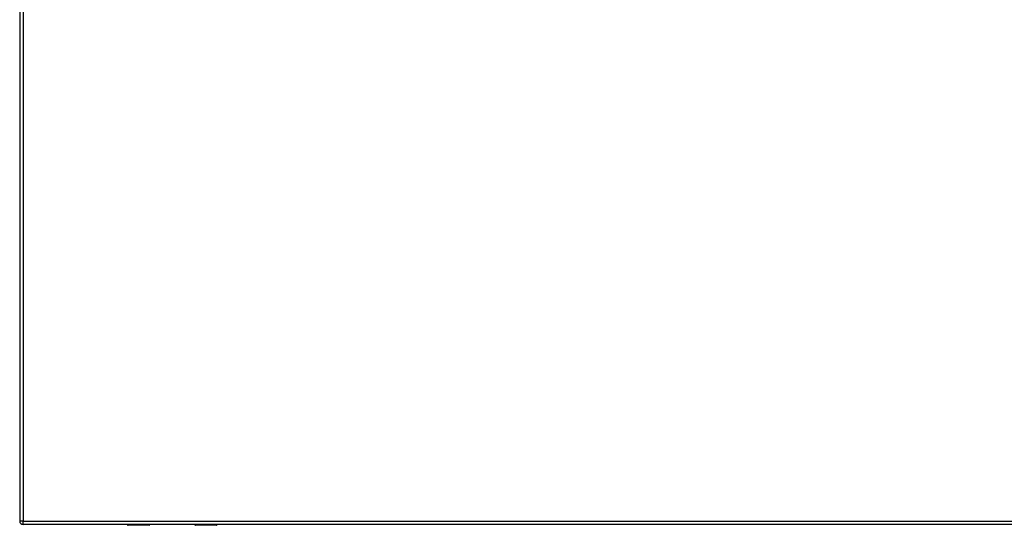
# Model space of a CAD drawing. Header units: inches. Extents: x 76 to 184, y 54 to 83.
# Tile 5 of 8: x 130 to 157, y 54 to 68. Entities that reach past the tile are written whole.
import ezdxf

# ---------------------------------------------------------------- set-up
doc = ezdxf.new("R2010")
doc.units = ezdxf.units.IN
doc.header["$MEASUREMENT"] = 0
doc.layers.add('Visible Edges(ANSI)', color=7, linetype='Continuous', lineweight=25)
doc.layers.add('Visible Tangent Edges(ANSI)', color=7, linetype='Continuous', lineweight=25)

msp = doc.modelspace()

# ---------------------------------------------------------------- linework, layer by layer
at = {"layer": 'Visible Edges(ANSI)'}
for p, q in [((130.02, 83.374), (130.02, 53.654)), ((183.724, 53.555), (130.119, 53.555)), ((133.624, 53.535), (133.039, 53.535)), ((133.64, 53.555), (133.64, 53.551)), ((134.9, 53.551), (134.9, 53.555)), ((135.5, 53.535), (134.915, 53.535))]:
    msp.add_line(p, q, dxfattribs=at)
for centre, radius, start, end in [((130.119, 53.654), 0.099, 180, 270), ((133.039, 53.555), 0.0197, 180.5386, 270), ((133.624, 53.551), 0.0157, 270, 0), ((134.915, 53.551), 0.0157, 180, 270), ((135.5, 53.555), 0.0197, 270, 359.4614)]:
    msp.add_arc(centre, radius, start, end, dxfattribs=at)
at = {"layer": 'Visible Tangent Edges(ANSI)'}
for p, q in [((130.119, 83.374), (130.119, 53.654)), ((130.119, 53.654), (130.02, 53.654)), ((130.119, 53.555), (130.119, 53.654)), ((130.119, 53.654), (183.724, 53.654)), ((133.039, 53.555), (133.039, 53.535)), ((133.624, 53.535), (133.624, 53.555)), ((134.915, 53.555), (134.915, 53.535)), ((135.5, 53.535), (135.5, 53.555))]:
    msp.add_line(p, q, dxfattribs=at)
for points, knots in [([(133.255, 53.555), (133.255, 53.555), (133.255, 53.554), (133.255, 53.553), (133.257, 53.551), (133.261, 53.548), (133.265, 53.546), (133.274, 53.544), (133.281, 53.544), (133.296, 53.544), (133.303, 53.545), (133.313, 53.549), (133.315, 53.552), (133.316, 53.555)], [0.0164947, 0.0164947, 0.0164947, 0.0164947, 0.0184654, 0.0184654, 0.0480099, 0.0480099, 0.0864179, 0.0864179, 0.1363482, 0.1363482, 0.1958079, 0.1958079, 0.2451638, 0.2451638, 0.2451638, 0.2451638]), ([(133.297, 53.555), (133.294, 53.554), (133.29, 53.553), (133.283, 53.553), (133.278, 53.554), (133.274, 53.555)], [-0.17452934, -0.17452934, -0.17452934, -0.17452934, -0.13634821, -0.13634821, -0.08698825, -0.08698825, -0.08698825, -0.08698825]), ([(135.223, 53.555), (135.224, 53.551), (135.227, 53.549), (135.238, 53.545), (135.245, 53.544), (135.26, 53.544), (135.267, 53.544), (135.278, 53.547), (135.282, 53.55), (135.284, 53.553), (135.285, 53.554), (135.285, 53.555)], [0.0165673, 0.0165673, 0.0165673, 0.0165673, 0.0704696, 0.0704696, 0.1281317, 0.1281317, 0.1830384, 0.1830384, 0.2314647, 0.2314647, 0.2452365, 0.2452365, 0.2452365, 0.2452365]), ([(135.265, 53.555), (135.262, 53.554), (135.257, 53.553), (135.25, 53.553), (135.246, 53.554), (135.243, 53.555)], [-0.17474289, -0.17474289, -0.17474289, -0.17474289, -0.12813171, -0.12813171, -0.08720179, -0.08720179, -0.08720179, -0.08720179])]:
    msp.add_open_spline(points, degree=3, knots=knots, dxfattribs=at)

doc.saveas('drawing.dxf')
